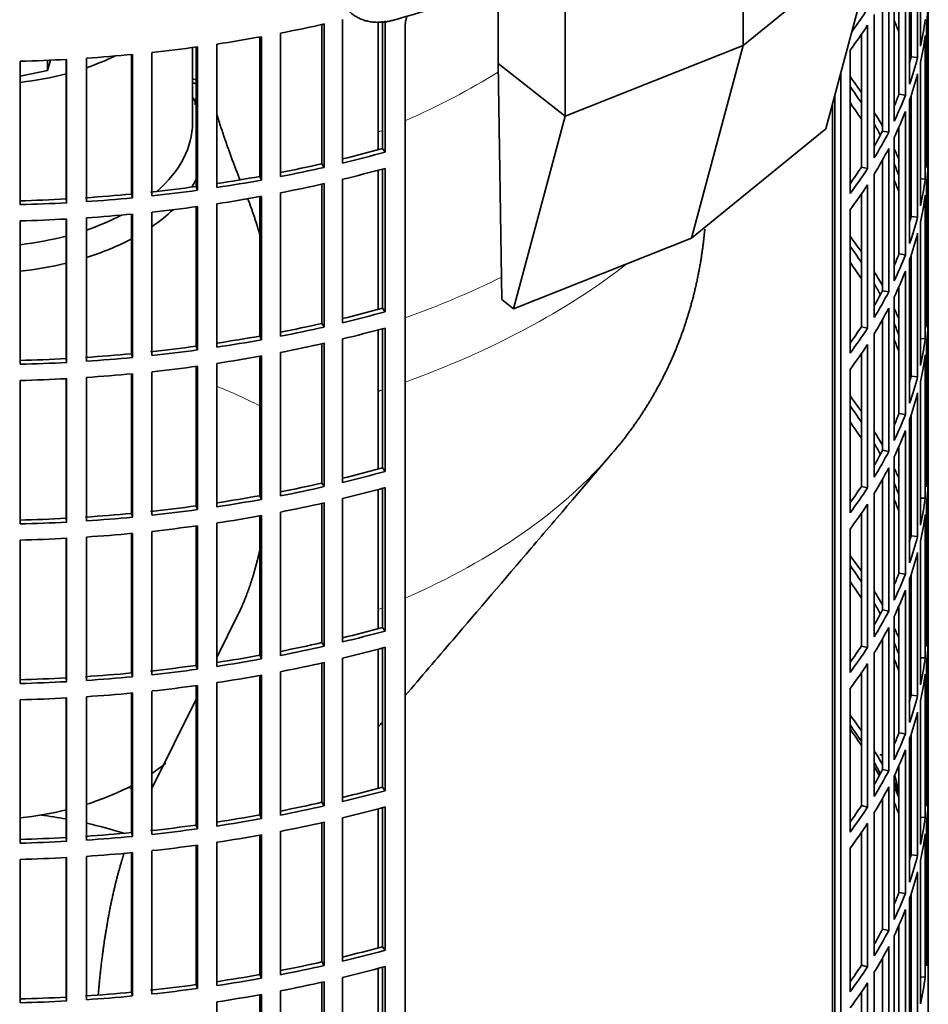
# Model space of a CAD drawing. Header units: millimetres. Extents: x 468 to 1343, y -1144 to 1322.
# Tile 6 of 27: x 1200 to 1337, y -991 to -842. Entities that reach past the tile are written whole.
import ezdxf

# ---------------------------------------------------------------- set-up
doc = ezdxf.new("R2010")
doc.units = ezdxf.units.MM
for name, color, linetype in [('M5X8_UNI7687', 7, 'Continuous'), ('VSI184-254_GIUNT', 7, 'Continuous'), ('VSI344-454_FILTR', 7, 'Continuous'), ('VSI344-454_SUPPO', 7, 'Continuous'), ('VSI344-454_TERMI', 7, 'Continuous')]:
    doc.layers.add(name, color=color, linetype=linetype)

# ---------------------------------------------------------------- blocks, each defined once
blk = doc.blocks.new('SE4')
at = {"layer": 'M5X8_UNI7687', "color": 7, "linetype": 'Continuous', "lineweight": 35}
blk.add_arc((1322.3, -959.88), 10, 0.9618, 20.2466, dxfattribs=at)
for start_param, end_param in [(2.875662, 3.13351), (1.309438, 1.74625)]:
    blk.add_ellipse((1330.47, -958.16), major_axis=(1.01, -4.83), ratio=0.279258, start_param=start_param, end_param=end_param, dxfattribs=at)
at = {"layer": 'VSI184-254_GIUNT', "color": 7, "linetype": 'Continuous', "lineweight": 35}
blk.add_line((1225.78, -857.98), (1225.78, -846.62), dxfattribs=at)
for centre, major_axis, start_param, end_param in [((1193.28, -833.49), (-32.5, 0), -4.180525, -4.017085), ((1193.28, -833.49), (-32.5, 0), 1.772095, 1.997343), ((1193.28, -860.81), (-34.5, 0), 3.431632, 3.483762), ((1193.28, -857.98), (32.5, 0), 5.699123, 6.283185), ((1193.28, -860.81), (-34.5, 0), -3.493649, -3.431632), ((1193.28, -857.98), (32.5, 0), -1.038932, -0.835386), ((1193.28, -860.81), (-34.5, 0), -3.841652, -3.683371), ((1193.28, -857.98), (32.5, 0), 4.913688, 5.138936), ((1193.28, -860.81), (-34.5, 0), -4.214307, -3.970564), ((1193.28, -860.81), (-34.5, 0), 1.760279, 1.971151), ((1193.28, -943.31), (-34.5, 0), -3.841652, -3.742751), ((1193.28, -943.31), (-34.5, 0), -4.214307, -3.970564), ((1193.28, -943.31), (-34.5, 0), 1.760279, 1.971151)]:
    blk.add_ellipse(centre, major_axis=major_axis, ratio=0.57735, start_param=start_param, end_param=end_param, dxfattribs=at)
at = {"layer": 'VSI344-454_FILTR', "color": 7, "linetype": 'Continuous', "lineweight": 35}
for p, q in [((1336.78, -985.77), (1336.78, -753.06)), ((1335.58, -846.41), (1335.58, -824.77)), ((1335.17, -848.12), (1335.17, -826.48)), ((1333.94, -852.12), (1333.94, -830.48)), ((1334.18, -848.02), (1334.18, -829.79)), ((1333.32, -853.8), (1333.32, -832.17)), ((1332.35, -853.66), (1332.35, -834.51)), ((1331.62, -857.74), (1331.62, -836.1)), ((1330.8, -859.4), (1330.8, -837.76)), ((1336.77, -860.68), (1336.77, -839.05)), ((1329.85, -859.22), (1329.85, -839.53)), ((1328.63, -863.26), (1328.63, -841.62)), ((1245.31, -864.15), (1245.31, -843.14)), ((1245.65, -864.7), (1245.65, -843.06)), ((1248.41, -864.05), (1248.41, -842.41)), ((1254.43, -861.87), (1254.43, -842.64)), ((1254.84, -862.4), (1254.84, -842.6)), ((1257.87, -1064.65), (1257.87, -843.38)), ((1327.61, -864.88), (1327.61, -843.24)), ((1336.52, -864.74), (1336.52, -843.1)), ((1235.93, -866.06), (1235.93, -845.03)), ((1236.2, -866.62), (1236.2, -844.98)), ((1239.04, -866.09), (1239.04, -844.45)), ((1326.68, -864.66), (1326.68, -844.63)), ((1336.32, -866.46), (1336.32, -844.82)), ((1226.34, -867.59), (1226.34, -846.55)), ((1226.55, -868.15), (1226.55, -846.52)), ((1229.44, -867.74), (1229.44, -846.1)), ((1209.76, -869.86), (1209.76, -848.23)), ((1216.59, -868.73), (1216.59, -847.67)), ((1216.73, -869.3), (1216.73, -847.66)), ((1219.66, -869), (1219.66, -847.36)), ((1324.97, -868.64), (1324.97, -847.01)), ((1334.18, -848.02), (1335.17, -848.12)), ((1199.78, -870.33), (1199.78, -848.69)), ((1206.72, -869.47), (1206.72, -848.41)), ((1206.79, -870.04), (1206.79, -848.41)), ((1335.58, -870.5), (1335.58, -848.86)), ((1323.6, -1025.35), (1323.6, -850.29)), ((1335.17, -872.2), (1335.17, -850.57)), ((1322.69, -1025.11), (1322.69, -853.68)), ((1332.35, -853.66), (1333.32, -853.8)), ((1334.18, -872.1), (1334.18, -853.88)), ((1333.94, -876.2), (1333.94, -854.57)), ((1333.32, -877.89), (1333.32, -856.25)), ((1332.35, -877.75), (1332.35, -858.6)), ((1329.85, -859.22), (1330.8, -859.4)), ((1331.62, -881.83), (1331.62, -860.19)), ((1336.52, -860.68), (1336.77, -860.68)), ((1254.43, -861.87), (1254.84, -862.4)), ((1330.8, -883.49), (1330.8, -861.85)), ((1336.77, -884.77), (1336.77, -863.13)), ((1245.31, -864.15), (1245.65, -864.7)), ((1326.68, -864.66), (1327.61, -864.88)), ((1329.85, -883.31), (1329.85, -863.62)), ((1235.93, -866.06), (1236.2, -866.62)), ((1254.43, -885.96), (1254.43, -864.96)), ((1254.84, -886.49), (1254.84, -864.85)), ((1328.63, -887.35), (1328.63, -865.71)), ((1226.34, -867.59), (1226.55, -868.15)), ((1245.31, -888.24), (1245.31, -867.22)), ((1245.65, -888.78), (1245.65, -867.15)), ((1248.41, -888.14), (1248.41, -866.5)), ((1327.61, -888.97), (1327.61, -867.33)), ((1335.58, -866.42), (1336.32, -866.46)), ((1336.52, -888.83), (1336.52, -867.19)), ((1216.59, -868.73), (1216.73, -869.3)), ((1235.93, -890.15), (1235.93, -869.12)), ((1236.2, -890.7), (1236.2, -869.07)), ((1239.04, -890.17), (1239.04, -868.54)), ((1326.68, -888.75), (1326.68, -868.72)), ((1336.32, -890.55), (1336.32, -868.91)), ((1206.72, -869.47), (1206.79, -870.04)), ((1226.55, -892.24), (1226.55, -870.6)), ((1229.44, -891.82), (1229.44, -870.19)), ((1216.59, -892.81), (1216.59, -871.76)), ((1216.73, -893.38), (1216.73, -871.75)), ((1219.66, -893.09), (1219.66, -871.45)), ((1226.34, -891.68), (1226.34, -870.63)), ((1324.97, -892.73), (1324.97, -871.09)), ((1199.78, -894.41), (1199.78, -872.78)), ((1206.72, -893.55), (1206.72, -872.5)), ((1206.79, -894.13), (1206.79, -872.49)), ((1209.76, -893.95), (1209.76, -872.31)), ((1334.18, -872.1), (1335.17, -872.2)), ((1335.58, -894.59), (1335.58, -872.95)), ((1335.17, -896.29), (1335.17, -874.65)), ((1332.35, -877.75), (1333.32, -877.89)), ((1334.18, -896.19), (1334.18, -877.96)), ((1333.94, -900.29), (1333.94, -878.65)), ((1333.32, -901.98), (1333.32, -880.34)), ((1329.85, -883.31), (1330.8, -883.49)), ((1332.35, -901.84), (1332.35, -882.69)), ((1331.62, -905.92), (1331.62, -884.28)), ((1336.52, -884.76), (1336.77, -884.77)), ((1254.43, -885.96), (1254.84, -886.49)), ((1330.8, -907.57), (1330.8, -885.93)), ((1245.31, -888.24), (1245.65, -888.78)), ((1329.85, -907.39), (1329.85, -887.7)), ((1336.77, -908.86), (1336.77, -887.22)), ((1254.43, -910.05), (1254.43, -889.05)), ((1254.84, -910.57), (1254.84, -888.94)), ((1326.68, -888.75), (1327.61, -888.97)), ((1328.63, -911.43), (1328.63, -889.8)), ((1235.93, -890.15), (1236.2, -890.7)), ((1245.31, -912.33), (1245.31, -891.31)), ((1245.65, -912.87), (1245.65, -891.23)), ((1248.41, -912.23), (1248.41, -890.59)), ((1327.61, -913.05), (1327.61, -891.42)), ((1335.58, -890.5), (1336.32, -890.55)), ((1336.52, -912.91), (1336.52, -891.28)), ((1216.59, -892.81), (1216.73, -893.38)), ((1226.34, -891.68), (1226.55, -892.24)), ((1239.04, -914.26), (1239.04, -892.62)), ((1326.68, -912.84), (1326.68, -892.8)), ((1206.72, -893.55), (1206.79, -894.13)), ((1229.44, -915.91), (1229.44, -894.27)), ((1235.93, -914.24), (1235.93, -893.2)), ((1236.2, -914.79), (1236.2, -893.15)), ((1336.32, -914.63), (1336.32, -893)), ((1216.59, -916.9), (1216.59, -895.85)), ((1216.73, -917.47), (1216.73, -895.83)), ((1219.66, -917.17), (1219.66, -895.54)), ((1226.34, -915.76), (1226.34, -894.72)), ((1226.55, -916.33), (1226.55, -894.69)), ((1324.97, -916.82), (1324.97, -895.18)), ((1199.78, -918.5), (1199.78, -896.86)), ((1206.72, -917.64), (1206.72, -896.58)), ((1206.79, -918.22), (1206.79, -896.58)), ((1209.76, -918.04), (1209.76, -896.4)), ((1334.18, -896.19), (1335.17, -896.29)), ((1335.58, -918.67), (1335.58, -897.03)), ((1335.17, -920.38), (1335.17, -898.74)), ((1332.35, -901.84), (1333.32, -901.98)), ((1333.94, -924.38), (1333.94, -902.74)), ((1334.18, -920.28), (1334.18, -902.05)), ((1333.32, -926.06), (1333.32, -904.43)), ((1329.85, -907.39), (1330.8, -907.57)), ((1332.35, -925.92), (1332.35, -906.77)), ((1331.62, -930), (1331.62, -908.36)), ((1336.52, -908.85), (1336.77, -908.86)), ((1254.43, -910.05), (1254.84, -910.57)), ((1330.8, -931.66), (1330.8, -910.02)), ((1329.85, -931.48), (1329.85, -911.79)), ((1336.77, -932.94), (1336.77, -911.31)), ((1245.31, -912.33), (1245.65, -912.87)), ((1254.43, -934.13), (1254.43, -913.13)), ((1254.84, -934.66), (1254.84, -913.02)), ((1326.68, -912.84), (1327.61, -913.05)), ((1235.93, -914.24), (1236.2, -914.79)), ((1248.41, -936.31), (1248.41, -914.67)), ((1328.63, -935.52), (1328.63, -913.88)), ((1335.58, -914.59), (1336.32, -914.63)), ((1226.34, -915.76), (1226.55, -916.33)), ((1245.31, -936.41), (1245.31, -915.4)), ((1245.65, -936.96), (1245.65, -915.32)), ((1327.61, -937.14), (1327.61, -915.5)), ((1336.52, -937), (1336.52, -915.36)), ((1206.72, -917.64), (1206.79, -918.22)), ((1216.59, -916.9), (1216.73, -917.47)), ((1235.93, -938.32), (1235.93, -917.29)), ((1236.2, -938.88), (1236.2, -917.24)), ((1239.04, -938.35), (1239.04, -916.71)), ((1326.68, -936.92), (1326.68, -916.89)), ((1336.32, -938.72), (1336.32, -917.08)), ((1219.66, -941.26), (1219.66, -919.62)), ((1226.34, -939.85), (1226.34, -918.81)), ((1226.55, -940.41), (1226.55, -918.78)), ((1229.44, -940), (1229.44, -918.36)), ((1324.97, -940.9), (1324.97, -919.27)), ((1199.78, -942.59), (1199.78, -920.95)), ((1206.72, -941.73), (1206.72, -920.67)), ((1206.79, -942.3), (1206.79, -920.67)), ((1209.76, -942.12), (1209.76, -920.49)), ((1216.59, -940.99), (1216.59, -919.93)), ((1216.73, -941.56), (1216.73, -919.92)), ((1334.18, -920.28), (1335.17, -920.38)), ((1335.58, -942.76), (1335.58, -921.12)), ((1335.17, -944.46), (1335.17, -922.83)), ((1332.35, -925.92), (1333.32, -926.06)), ((1333.94, -948.46), (1333.94, -926.83)), ((1334.18, -944.36), (1334.18, -926.14)), ((1333.32, -950.15), (1333.32, -928.51)), ((1329.85, -931.48), (1330.8, -931.66)), ((1332.35, -950.01), (1332.35, -930.86)), ((1331.62, -954.09), (1331.62, -932.45)), ((1336.52, -932.94), (1336.77, -932.94)), ((1254.43, -934.13), (1254.84, -934.66)), ((1330.8, -955.75), (1330.8, -934.11)), ((1329.85, -955.57), (1329.85, -935.88)), ((1336.77, -957.03), (1336.77, -935.39)), ((1245.31, -936.41), (1245.65, -936.96)), ((1254.43, -958.22), (1254.43, -937.22)), ((1254.84, -958.75), (1254.84, -937.11)), ((1326.68, -936.92), (1327.61, -937.14)), ((1235.93, -938.32), (1236.2, -938.88)), ((1248.41, -960.4), (1248.41, -938.76)), ((1328.63, -959.61), (1328.63, -937.97)), ((1335.58, -938.68), (1336.32, -938.72)), ((1226.34, -939.85), (1226.55, -940.41)), ((1245.31, -960.5), (1245.31, -939.48)), ((1245.65, -961.04), (1245.65, -939.41)), ((1327.61, -961.23), (1327.61, -939.59)), ((1336.52, -961.09), (1336.52, -939.45)), ((1206.72, -941.73), (1206.79, -942.3)), ((1216.59, -940.99), (1216.73, -941.56)), ((1235.93, -962.41), (1235.93, -941.38)), ((1236.2, -962.96), (1236.2, -941.33)), ((1239.04, -962.43), (1239.04, -940.8)), ((1326.68, -961.01), (1326.68, -940.98)), ((1336.32, -962.81), (1336.32, -941.17)), ((1226.34, -963.94), (1226.34, -942.89)), ((1226.55, -964.5), (1226.55, -942.86)), ((1229.44, -964.08), (1229.44, -942.45)), ((1324.97, -964.99), (1324.97, -943.35)), ((1206.72, -965.81), (1206.72, -944.76)), ((1206.79, -966.39), (1206.79, -944.75)), ((1209.76, -966.21), (1209.76, -944.57)), ((1216.59, -965.07), (1216.59, -944.02)), ((1216.73, -965.64), (1216.73, -944.01)), ((1219.66, -965.35), (1219.66, -943.71)), ((1334.18, -944.36), (1335.17, -944.46)), ((1199.78, -966.67), (1199.78, -945.04)), ((1335.58, -966.84), (1335.58, -945.21)), ((1335.17, -968.55), (1335.17, -946.91)), ((1332.35, -950.01), (1333.32, -950.15)), ((1334.18, -968.45), (1334.18, -950.22)), ((1333.94, -972.55), (1333.94, -950.91)), ((1333.32, -974.24), (1333.32, -952.6)), ((1332.35, -974.1), (1332.35, -954.95)), ((1329.85, -955.57), (1330.8, -955.75)), ((1331.62, -978.18), (1331.62, -956.54)), ((1254.43, -958.22), (1254.84, -958.75)), ((1330.8, -979.83), (1330.8, -958.19)), ((1336.52, -957.02), (1336.77, -957.03)), ((1336.77, -981.12), (1336.77, -959.48)), ((1245.31, -960.5), (1245.65, -961.04)), ((1254.84, -982.83), (1254.84, -961.2)), ((1326.68, -961.01), (1327.61, -961.23)), ((1329.85, -979.65), (1329.85, -959.96)), ((1235.93, -962.41), (1236.2, -962.96)), ((1254.43, -982.31), (1254.43, -961.31)), ((1328.63, -983.69), (1328.63, -962.06)), ((1226.34, -963.94), (1226.55, -964.5)), ((1245.31, -984.59), (1245.31, -963.57)), ((1245.65, -985.13), (1245.65, -963.49)), ((1248.41, -984.49), (1248.41, -962.85)), ((1327.61, -985.31), (1327.61, -963.68)), ((1335.58, -962.76), (1336.32, -962.81)), ((1336.52, -985.17), (1336.52, -963.54)), ((1216.59, -965.07), (1216.73, -965.64)), ((1235.93, -986.5), (1235.93, -965.46)), ((1236.2, -987.05), (1236.2, -965.41)), ((1239.04, -986.52), (1239.04, -964.88)), ((1326.68, -985.1), (1326.68, -965.06)), ((1336.32, -986.89), (1336.32, -965.26)), ((1206.72, -965.81), (1206.79, -966.39)), ((1226.34, -988.02), (1226.34, -966.98)), ((1226.55, -988.59), (1226.55, -966.95)), ((1229.44, -988.17), (1229.44, -966.53)), ((1209.76, -990.3), (1209.76, -968.66)), ((1216.59, -989.16), (1216.59, -968.11)), ((1216.73, -989.73), (1216.73, -968.09)), ((1219.66, -989.43), (1219.66, -967.79)), ((1324.97, -989.08), (1324.97, -967.44)), ((1334.18, -968.45), (1335.17, -968.55)), ((1199.78, -990.76), (1199.78, -969.12)), ((1206.72, -989.9), (1206.72, -968.84)), ((1206.79, -990.48), (1206.79, -968.84)), ((1335.58, -990.93), (1335.58, -969.29)), ((1335.17, -992.64), (1335.17, -971)), ((1332.35, -974.1), (1333.32, -974.24)), ((1334.18, -992.54), (1334.18, -974.31)), ((1333.94, -996.64), (1333.94, -975)), ((1333.32, -998.32), (1333.32, -976.68)), ((1332.35, -998.18), (1332.35, -979.03)), ((1329.85, -979.65), (1330.8, -979.83)), ((1331.62, -1002.26), (1331.62, -980.62)), ((1336.52, -981.11), (1336.77, -981.12)), ((1254.43, -982.31), (1254.84, -982.83)), ((1330.8, -1003.92), (1330.8, -982.28)), ((1245.31, -984.59), (1245.65, -985.13)), ((1329.85, -1003.74), (1329.85, -984.05)), ((1235.93, -986.5), (1236.2, -987.05)), ((1254.43, -1006.39), (1254.43, -985.39)), ((1254.84, -1006.92), (1254.84, -985.28)), ((1326.68, -985.1), (1327.61, -985.31)), ((1328.63, -1007.78), (1328.63, -986.14)), ((1245.31, -1008.67), (1245.31, -987.66)), ((1245.65, -1009.22), (1245.65, -987.58)), ((1248.41, -1008.57), (1248.41, -986.93)), ((1327.61, -1009.4), (1327.61, -987.76)), ((1335.58, -986.85), (1336.32, -986.89)), ((1216.59, -989.16), (1216.73, -989.73)), ((1226.34, -988.02), (1226.55, -988.59)), ((1239.04, -1010.61), (1239.04, -988.97)), ((1326.68, -1009.18), (1326.68, -989.15)), ((1336.78, -993.11), (1336.78, -988.22)), ((1206.72, -989.9), (1206.79, -990.48)), ((1229.44, -1012.26), (1229.44, -990.62)), ((1235.93, -1010.58), (1235.93, -989.55)), ((1236.2, -1011.14), (1236.2, -989.5))]:
    blk.add_line(p, q, dxfattribs=at)
for centre, major_axis, start_param, end_param in [((1193.28, -838.18), (143.5, 0), 6.223771, 6.272786), ((1193.28, -811.65), (143.5, 0), -0.404076, -0.359465), ((1193.28, -835.74), (143.5, 0), -0.129227, -0.080212), ((1193.28, -765.92), (143.5, 0), -1.246245, -1.197216), ((1193.28, -814.1), (143.5, 0), -0.40848, -0.359465), ((1193.28, -862.27), (142.5, 0), 0.219666, 0.24208), ((1193.28, -859.82), (143.5, 0), 0.190538, 0.199041), ((1193.28, -765.92), (143.5, 0), -1.316058, -1.267029), ((1193.28, -838.18), (143.5, 0), -0.129227, -0.080212), ((1193.28, -765.92), (143.5, 0), -1.385871, -1.336842), ((1193.28, -859.82), (142.5, 0), 0.149853, 0.160574), ((1193.28, -765.92), (143.5, 0), -1.455685, -1.406655), ((1193.28, -835.74), (142.5, 0), -0.161977, -0.149853), ((1193.28, -835.74), (143.5, 0), -0.199041, -0.150025), ((1193.28, -765.92), (143.5, 0), 4.757688, 4.806717), ((1193.28, -883.91), (143.5, 0), 0.37741, 0.40848), ((1193.28, -838.18), (143.5, 0), -0.199041, -0.150025), ((1193.28, -932.08), (143.5, 0), 1.336842, 1.342333), ((1193.28, -932.08), (142.5, 0), 1.33667, 1.340701), ((1193.28, -883.91), (142.5, 0), 0.359293, 0.39195), ((1193.28, -835.74), (142.5, 0), -0.24208, -0.219666), ((1193.28, -835.74), (143.5, 0), -0.268854, -0.219838), ((1193.28, -934.53), (142.5, 0), 1.33667, 1.339301), ((1193.28, -886.36), (142.5, 0), 0.359293, 0.39195), ((1193.28, -883.91), (143.5, 0), 0.312025, 0.338667), ((1193.28, -838.18), (143.5, 0), -0.268854, -0.219838), ((1193.28, -883.91), (142.5, 0), 0.297119, 0.318145), ((1193.28, -835.74), (142.5, 0), -0.318145, -0.28948), ((1193.28, -835.74), (143.5, 0), -0.338667, -0.289652), ((1193.28, -859.82), (143.5, 0), 6.223771, 6.272786), ((1193.28, -787.56), (142.5, 0), -1.17351, -1.127231), ((1193.28, -787.56), (143.5, 0), -1.176432, -1.127403), ((1193.28, -838.18), (143.5, 0), -0.338667, -0.289652), ((1193.28, -883.91), (143.5, 0), 0.248961, 0.268854), ((1193.28, -862.27), (143.5, 0), 6.223771, 6.272786), ((1193.28, -787.56), (142.5, 0), -1.243883, -1.197044), ((1193.28, -835.74), (142.5, 0), -0.39195, -0.359293), ((1193.28, -883.91), (142.5, 0), 0.219666, 0.24208), ((1193.28, -787.56), (142.5, 0), -1.314231, -1.266857), ((1193.28, -787.56), (143.5, 0), -1.246245, -1.197216), ((1193.28, -790.01), (143.5, 0), -1.176432, -1.127403), ((1193.28, -835.74), (143.5, 0), -0.40848, -0.359465), ((1193.28, -787.56), (142.5, 0), -1.386044, -1.33667), ((1193.28, -787.56), (143.5, 0), -1.316058, -1.267029), ((1193.28, -790.01), (143.5, 0), -1.246245, -1.197216), ((1193.28, -838.18), (143.5, 0), -0.40848, -0.359465), ((1193.28, -886.36), (142.5, 0), 0.219666, 0.24208), ((1193.28, -883.91), (143.5, 0), 0.190538, 0.199041), ((1193.28, -859.82), (143.5, 0), -0.129227, -0.080212), ((1193.28, -787.56), (142.5, 0), -1.455857, -1.406483), ((1193.28, -787.56), (143.5, 0), -1.385871, -1.336842), ((1193.28, -790.01), (143.5, 0), -1.316058, -1.267029), ((1193.28, -862.27), (143.5, 0), -0.129227, -0.080212), ((1193.28, -787.56), (142.5, 0), 4.757515, 4.806889), ((1193.28, -787.56), (143.5, 0), 4.757688, 4.806717), ((1193.28, -787.56), (143.5, 0), -1.455685, -1.406655), ((1193.28, -790.01), (143.5, 0), -1.385871, -1.336842), ((1193.28, -790.01), (143.5, 0), -1.455685, -1.406655), ((1193.28, -883.91), (142.5, 0), 0.149853, 0.160574), ((1193.28, -790.01), (143.5, 0), 4.757688, 4.806717), ((1193.28, -859.82), (142.5, 0), -0.161977, -0.149853), ((1193.28, -859.82), (143.5, 0), -0.199041, -0.150025), ((1193.28, -862.27), (143.5, 0), -0.199041, -0.150025), ((1193.28, -907.99), (143.5, 0), 0.37741, 0.40848), ((1193.28, -907.99), (142.5, 0), 0.359293, 0.39195), ((1193.28, -859.82), (142.5, 0), -0.24208, -0.219666), ((1193.28, -859.82), (143.5, 0), -0.268854, -0.219838), ((1193.28, -910.44), (142.5, 0), 0.359293, 0.39195), ((1193.28, -907.99), (143.5, 0), 0.312025, 0.338667), ((1193.28, -862.27), (143.5, 0), -0.268854, -0.219838), ((1193.28, -907.99), (142.5, 0), 0.297119, 0.318145), ((1193.28, -859.82), (142.5, 0), -0.318145, -0.28948), ((1193.28, -859.82), (143.5, 0), -0.338667, -0.289652), ((1193.28, -883.91), (143.5, 0), 6.223771, 6.272786), ((1193.28, -811.65), (142.5, 0), -1.17351, -1.127231), ((1193.28, -811.65), (143.5, 0), -1.176432, -1.127403), ((1193.28, -862.27), (143.5, 0), -0.338667, -0.289652), ((1193.28, -907.99), (143.5, 0), 0.248961, 0.268854), ((1193.28, -811.65), (142.5, 0), -1.243883, -1.197044), ((1193.28, -907.99), (142.5, 0), 0.219666, 0.24208), ((1193.28, -886.36), (143.5, 0), 6.223771, 6.272786), ((1193.28, -811.65), (143.5, 0), -1.246245, -1.197216), ((1193.28, -814.1), (143.5, 0), -1.176432, -1.127403), ((1193.28, -859.82), (142.5, 0), -0.39195, -0.359293), ((1193.28, -859.82), (143.5, 0), -0.40848, -0.359465), ((1193.28, -811.65), (142.5, 0), -1.314231, -1.266857), ((1193.28, -811.65), (143.5, 0), -1.316058, -1.267029), ((1193.28, -814.1), (143.5, 0), -1.246245, -1.197216), ((1193.28, -862.27), (143.5, 0), -0.40848, -0.359465), ((1193.28, -910.44), (142.5, 0), 0.219666, 0.24208), ((1193.28, -883.91), (143.5, 0), -0.129227, -0.080212), ((1193.28, -811.65), (142.5, 0), -1.455857, -1.406483), ((1193.28, -811.65), (142.5, 0), -1.386044, -1.33667), ((1193.28, -811.65), (143.5, 0), -1.385871, -1.336842), ((1193.28, -907.99), (143.5, 0), 0.190538, 0.199041), ((1193.28, -811.65), (142.5, 0), 4.757515, 4.806889), ((1193.28, -811.65), (143.5, 0), 4.757688, 4.806717), ((1193.28, -811.65), (143.5, 0), -1.455685, -1.406655), ((1193.28, -814.1), (143.5, 0), -1.316058, -1.267029), ((1193.28, -886.36), (143.5, 0), -0.129227, -0.080212), ((1193.28, -814.1), (143.5, 0), -1.455685, -1.406655), ((1193.28, -814.1), (143.5, 0), -1.385871, -1.336842), ((1193.28, -907.99), (142.5, 0), 0.149853, 0.160574), ((1193.28, -814.1), (143.5, 0), 4.757688, 4.806717), ((1193.28, -883.91), (142.5, 0), -0.161977, -0.149853), ((1193.28, -883.91), (143.5, 0), -0.199041, -0.150025), ((1193.28, -886.36), (143.5, 0), -0.199041, -0.150025), ((1193.28, -932.08), (143.5, 0), 0.37741, 0.40848), ((1193.28, -932.08), (142.5, 0), 0.359293, 0.39195), ((1193.28, -934.53), (142.5, 0), 0.359293, 0.39195), ((1193.28, -883.91), (142.5, 0), -0.24208, -0.219666), ((1193.28, -883.91), (143.5, 0), -0.268854, -0.219838), ((1193.28, -932.08), (143.5, 0), 0.312025, 0.338667), ((1193.28, -886.36), (143.5, 0), -0.268854, -0.219838), ((1193.28, -932.08), (142.5, 0), 0.297119, 0.318145), ((1193.28, -883.91), (142.5, 0), -0.318145, -0.28948), ((1193.28, -883.91), (143.5, 0), -0.338667, -0.289652), ((1193.28, -907.99), (143.5, 0), 6.223771, 6.272786), ((1193.28, -835.74), (142.5, 0), -1.17351, -1.127231), ((1193.28, -835.74), (143.5, 0), -1.176432, -1.127403), ((1193.28, -886.36), (143.5, 0), -0.338667, -0.289652), ((1193.28, -932.08), (143.5, 0), 0.248961, 0.268854), ((1193.28, -910.44), (143.5, 0), 6.223771, 6.272786), ((1193.28, -835.74), (142.5, 0), -1.243883, -1.197044), ((1193.28, -835.74), (143.5, 0), -1.246245, -1.197216), ((1193.28, -838.18), (143.5, 0), -1.176432, -1.127403), ((1193.28, -883.91), (142.5, 0), -0.39195, -0.359293), ((1193.28, -883.91), (143.5, 0), -0.40848, -0.359465), ((1193.28, -932.08), (142.5, 0), 0.219666, 0.24208), ((1193.28, -835.74), (142.5, 0), -1.314231, -1.266857), ((1193.28, -835.74), (143.5, 0), -1.316058, -1.267029), ((1193.28, -934.53), (142.5, 0), 0.219666, 0.24208), ((1193.28, -907.99), (143.5, 0), -0.129227, -0.080212), ((1193.28, -835.74), (142.5, 0), -1.386044, -1.33667), ((1193.28, -835.74), (143.5, 0), -1.385871, -1.336842), ((1193.28, -838.18), (143.5, 0), -1.246245, -1.197216), ((1193.28, -886.36), (143.5, 0), -0.40848, -0.359465), ((1193.28, -932.08), (143.5, 0), 0.190538, 0.199041), ((1193.28, -835.74), (142.5, 0), 4.757515, 4.806889), ((1193.28, -835.74), (142.5, 0), -1.455857, -1.406483), ((1193.28, -835.74), (143.5, 0), -1.455685, -1.406655), ((1193.28, -838.18), (143.5, 0), -1.316058, -1.267029), ((1193.28, -910.44), (143.5, 0), -0.129227, -0.080212), ((1193.28, -835.74), (143.5, 0), 4.757688, 4.806717), ((1193.28, -838.18), (143.5, 0), -1.385871, -1.336842), ((1193.28, -932.08), (142.5, 0), 0.149853, 0.160574), ((1193.28, -838.18), (143.5, 0), 4.757688, 4.806717), ((1193.28, -838.18), (143.5, 0), -1.455685, -1.406655), ((1193.28, -907.99), (142.5, 0), -0.161977, -0.149853), ((1193.28, -907.99), (143.5, 0), -0.199041, -0.150025), ((1193.28, -956.17), (143.5, 0), 0.37741, 0.40848), ((1193.28, -910.44), (143.5, 0), -0.199041, -0.150025), ((1193.28, -956.17), (142.5, 0), 0.359293, 0.39195), ((1193.28, -907.99), (142.5, 0), -0.24208, -0.219666), ((1193.28, -907.99), (143.5, 0), -0.268854, -0.219838), ((1193.28, -958.62), (142.5, 0), 0.359293, 0.39195), ((1193.28, -910.44), (143.5, 0), -0.268854, -0.219838), ((1193.28, -956.17), (143.5, 0), 0.312025, 0.338667), ((1193.28, -956.17), (142.5, 0), 0.297119, 0.318145), ((1193.28, -907.99), (142.5, 0), -0.318145, -0.28948), ((1193.28, -907.99), (143.5, 0), -0.338667, -0.289652), ((1193.28, -932.08), (143.5, 0), 6.223771, 6.272786), ((1193.28, -859.82), (142.5, 0), -1.17351, -1.127231), ((1193.28, -910.44), (143.5, 0), -0.338667, -0.289652), ((1193.28, -956.17), (143.5, 0), 0.248961, 0.268854), ((1193.28, -859.82), (143.5, 0), -1.176432, -1.127403), ((1193.28, -934.53), (143.5, 0), 6.223771, 6.272786), ((1193.28, -859.82), (142.5, 0), -1.243883, -1.197044), ((1193.28, -859.82), (143.5, 0), -1.246245, -1.197216), ((1193.28, -862.27), (143.5, 0), -1.176432, -1.127403), ((1193.28, -907.99), (142.5, 0), -0.39195, -0.359293), ((1193.28, -907.99), (143.5, 0), -0.40848, -0.359465), ((1193.28, -956.17), (142.5, 0), 0.219666, 0.24208), ((1193.28, -859.82), (142.5, 0), -1.314231, -1.266857), ((1193.28, -859.82), (143.5, 0), -1.316058, -1.267029), ((1193.28, -958.62), (142.5, 0), 0.219666, 0.24208), ((1193.28, -932.08), (143.5, 0), -0.129227, -0.080212), ((1193.28, -859.82), (142.5, 0), -1.386044, -1.33667), ((1193.28, -859.82), (143.5, 0), -1.385871, -1.336842), ((1193.28, -862.27), (143.5, 0), -1.246245, -1.197216), ((1193.28, -910.44), (143.5, 0), -0.40848, -0.359465), ((1193.28, -956.17), (143.5, 0), 0.190538, 0.199041), ((1193.28, -859.82), (142.5, 0), 4.757515, 4.806889), ((1193.28, -859.82), (142.5, 0), -1.455857, -1.406483), ((1193.28, -859.82), (143.5, 0), -1.455685, -1.406655), ((1193.28, -862.27), (143.5, 0), -1.316058, -1.267029), ((1193.28, -934.53), (143.5, 0), -0.129227, -0.080212), ((1193.28, -859.82), (143.5, 0), 4.757688, 4.806717), ((1193.28, -862.27), (143.5, 0), -1.385871, -1.336842), ((1193.28, -956.17), (142.5, 0), 0.149853, 0.160574), ((1193.28, -862.27), (143.5, 0), 4.757688, 4.806717), ((1193.28, -862.27), (143.5, 0), -1.455685, -1.406655), ((1193.28, -932.08), (142.5, 0), -0.161977, -0.149853), ((1193.28, -932.08), (143.5, 0), -0.199041, -0.150025), ((1193.28, -980.25), (143.5, 0), 0.37741, 0.40848), ((1193.28, -934.53), (143.5, 0), -0.199041, -0.150025), ((1193.28, -980.25), (142.5, 0), 0.359293, 0.39195), ((1193.28, -932.08), (142.5, 0), -0.24208, -0.219666), ((1193.28, -932.08), (143.5, 0), -0.268854, -0.219838), ((1193.28, -980.25), (143.5, 0), 0.312025, 0.338667), ((1193.28, -934.53), (143.5, 0), -0.268854, -0.219838), ((1193.28, -980.25), (142.5, 0), 0.297119, 0.318145), ((1193.28, -932.08), (142.5, 0), -0.318145, -0.28948), ((1193.28, -932.08), (143.5, 0), -0.338667, -0.289652), ((1193.28, -883.91), (142.5, 0), -1.17351, -1.127231), ((1193.28, -934.53), (143.5, 0), -0.338667, -0.289652), ((1193.28, -980.25), (143.5, 0), 0.248961, 0.268854), ((1193.28, -956.17), (143.5, 0), 6.223771, 6.272786), ((1193.28, -883.91), (143.5, 0), -1.176432, -1.127403), ((1193.28, -958.62), (143.5, 0), 6.223771, 6.272786), ((1193.28, -883.91), (142.5, 0), -1.243883, -1.197044), ((1193.28, -883.91), (143.5, 0), -1.246245, -1.197216), ((1193.28, -886.36), (143.5, 0), -1.176432, -1.127403), ((1193.28, -932.08), (142.5, 0), -0.39195, -0.359293), ((1193.28, -932.08), (143.5, 0), -0.40848, -0.359465), ((1193.28, -980.25), (142.5, 0), 0.219666, 0.24208), ((1193.28, -883.91), (142.5, 0), -1.314231, -1.266857), ((1193.28, -883.91), (142.5, 0), -1.386044, -1.33667), ((1193.28, -883.91), (143.5, 0), -1.316058, -1.267029), ((1193.28, -886.36), (143.5, 0), -1.246245, -1.197216), ((1193.28, -934.53), (143.5, 0), -0.40848, -0.359465), ((1193.28, -980.25), (143.5, 0), 0.190538, 0.199041), ((1193.28, -956.17), (143.5, 0), -0.129227, -0.080212), ((1193.28, -883.91), (142.5, 0), -1.455857, -1.406483), ((1193.28, -883.91), (143.5, 0), -1.455685, -1.406655), ((1193.28, -883.91), (143.5, 0), -1.385871, -1.336842), ((1193.28, -886.36), (143.5, 0), -1.316058, -1.267029), ((1193.28, -958.62), (143.5, 0), -0.129227, -0.080212), ((1193.28, -883.91), (142.5, 0), 4.757515, 4.806889), ((1193.28, -883.91), (143.5, 0), 4.757688, 4.806717), ((1193.28, -886.36), (143.5, 0), -1.385871, -1.336842), ((1193.28, -980.25), (142.5, 0), 0.149853, 0.160574), ((1193.28, -886.36), (143.5, 0), -1.455685, -1.406655), ((1193.28, -956.17), (142.5, 0), -0.160574, -0.149853), ((1193.28, -956.17), (143.5, 0), -0.199041, -0.150025), ((1193.28, -886.36), (143.5, 0), 4.757688, 4.806717), ((1193.28, -958.62), (143.5, 0), -0.199041, -0.150025), ((1193.28, -956.17), (142.5, 0), -0.24208, -0.219666), ((1193.28, -956.17), (143.5, 0), -0.268854, -0.219838), ((1193.28, -958.62), (143.5, 0), -0.268854, -0.219838), ((1193.28, -956.17), (142.5, 0), -0.318145, -0.28948), ((1193.28, -956.17), (143.5, 0), -0.338667, -0.289652), ((1193.28, -980.25), (143.5, 0), 6.223771, 6.272786), ((1193.28, -907.99), (142.5, 0), -1.17351, -1.127231), ((1193.28, -907.99), (143.5, 0), -1.176432, -1.127403), ((1193.28, -958.62), (143.5, 0), -0.338667, -0.289652), ((1193.28, -907.99), (142.5, 0), -1.243883, -1.197044), ((1193.28, -907.99), (142.5, 0), -1.314231, -1.266857), ((1193.28, -907.99), (143.5, 0), -1.246245, -1.197216), ((1193.28, -910.44), (143.5, 0), -1.176432, -1.127403), ((1193.28, -956.17), (142.5, 0), -0.39195, -0.359293), ((1193.28, -956.17), (143.5, 0), -0.40848, -0.359465), ((1193.28, -907.99), (143.5, 0), -1.316058, -1.267029), ((1193.28, -910.44), (143.5, 0), -1.246245, -1.197216), ((1193.28, -958.62), (143.5, 0), -0.40848, -0.359465), ((1193.28, -980.25), (143.5, 0), -0.129227, -0.080212), ((1193.28, -907.99), (142.5, 0), -1.455857, -1.406483), ((1193.28, -907.99), (142.5, 0), -1.386044, -1.33667), ((1193.28, -907.99), (143.5, 0), -1.385871, -1.336842), ((1193.28, -907.99), (142.5, 0), 4.757515, 4.806889), ((1193.28, -907.99), (143.5, 0), 4.757688, 4.806717), ((1193.28, -907.99), (143.5, 0), -1.455685, -1.406655), ((1193.28, -910.44), (143.5, 0), -1.316058, -1.267029)]:
    blk.add_ellipse(centre, major_axis=major_axis, ratio=0.57735, start_param=start_param, end_param=end_param, dxfattribs=at)
for points, knots in [([(1257.87, -843.38), (1257.87, -843.32), (1257.87, -843.2), (1257.88, -843.02), (1257.9, -842.83), (1257.93, -842.65), (1257.97, -842.47), (1258.02, -842.28), (1258.07, -842.09), (1258.12, -841.94), (1258.15, -841.86), (1258.16, -841.83)], [0, 0, 0, 0, 0.027983, 0.0557899, 0.0834734, 0.1110867, 0.1386835, 0.1663177, 0.1940428, 0.2219119, 0.2331855, 0.2331855, 0.2331855, 0.2331855]), ([(1336.78, -988.22), (1336.78, -988.27), (1336.78, -988.38), (1336.78, -988.49), (1336.77, -988.51), (1336.77, -988.28), (1336.77, -987.87), (1336.77, -987.33), (1336.77, -986.79), (1336.78, -986.36), (1336.78, -986.02), (1336.78, -985.85), (1336.78, -985.77)], [0, 0, 0, 0, 0.064066, 0.126815, 0.254692, 0.378277, 0.50107, 0.625893, 0.749447, 0.833633, 0.916759, 1, 1, 1, 1]), ([(1336.77, -986.99), (1336.77, -987.08), (1336.77, -987.29), (1336.78, -987.63), (1336.78, -987.97), (1336.78, -988.13), (1336.78, -988.22)], [0.6954056, 0.6954056, 0.6954056, 0.6954056, 0.7494469, 0.8336333, 0.9167592, 1, 1, 1, 1])]:
    blk.add_open_spline(points, degree=3, knots=knots, dxfattribs=at)
at = {"layer": 'VSI344-454_SUPPO', "color": 7, "linetype": 'Continuous', "lineweight": 35}
for p, q in [((1253.76, -862.06), (1253.76, -842.7)), ((1203.89, -850.07), (1204.36, -848.53)), ((1203.89, -850.07), (1203.89, -848.55)), ((1199.78, -850.94), (1203.89, -850.07)), ((1226.14, -855.21), (1226.34, -854.28)), ((1322.31, -1029.26), (1322.31, -855.1)), ((1253.76, -886.14), (1253.76, -865.14)), ((1253.76, -910.23), (1253.76, -889.23)), ((1289.04, -907.85), (1289.45, -907.4)), ((1283.11, -914.86), (1289.09, -907.84)), ((1253.76, -934.32), (1253.76, -913.32)), ((1229.44, -938.66), (1232.66, -932.14)), ((1253.76, -958.4), (1253.76, -937.4)), ((1219.66, -958.41), (1226.34, -944.93)), ((1253.76, -982.49), (1253.76, -961.49)), ((1253.76, -1006.58), (1253.76, -985.58))]:
    blk.add_line(p, q, dxfattribs=at)
at = {"layer": 'VSI344-454_SUPPO', "color": 4, "linetype": 'Continuous', "lineweight": 9}
for centre, major_axis, start_param, end_param in [((1193.28, -808.41), (106.99, 0), -0.922642, -0.744899), ((1193.28, -808.41), (106.99, 0), -0.96998, -0.962313), ((1193.28, -837.33), (122, 0), 5.270305, 5.645632), ((1193.28, -827.65), (122, 0), -1.012881, -0.865102), ((1193.28, -927.89), (63.54, 0), 0.834953, 0.965361), ((1193.28, -837.33), (122, 0), -1.052104, -1.045723), ((1193.28, -880.6), (106.8, 0), 5.361828, 5.825526), ((1193.28, -880.6), (106.8, 0), -0.968818, -0.961131), ((1193.28, -930.48), (68.63, 0), -0.492178, -0.487557), ((1193.28, -980.67), (45, 0), 1.026301, 1.039996)]:
    blk.add_ellipse(centre, major_axis=major_axis, ratio=0.57735, start_param=start_param, end_param=end_param, dxfattribs=at)
at = {"layer": 'VSI344-454_SUPPO', "color": 7, "linetype": 'Continuous', "lineweight": 35}
for centre, major_axis, start_param, end_param in [((1193.28, -880.6), (106.8, 0), -0.457659, -0.453595), ((1193.28, -980.87), (-142.5, 0), 3.500885, 3.533543), ((1193.28, -980.87), (-142.5, 0), 3.442607, 3.459738), ((1193.28, -987.81), (-45, 0), 4.408949, 4.496203), ((1193.28, -987.81), (-45, 0), 4.198439, 4.337394), ((1193.28, -980.87), (-142.5, 0), 3.292267, 3.302166)]:
    blk.add_ellipse(centre, major_axis=major_axis, ratio=0.57735, start_param=start_param, end_param=end_param, dxfattribs=at)
for points, degree in [([(1229.42, -856.65), (1231.06, -861.87), (1232.95, -866.6)], 2), ([(1253.91, -949.04), (1254.08, -948.84), (1254.26, -948.63), (1254.43, -948.43)], 3)]:
    blk.add_open_spline(points, degree=degree, dxfattribs=at)
for points, degree, knots in [([(1234.08, -869.36), (1234.86, -871.33), (1235.52, -873.49), (1235.75, -874.26), (1235.97, -875.04)], 2, [0.047479, 0.047479, 0.047479, 0.25, 0.25, 0.3209851, 0.3209851, 0.3209851]), ([(1303.06, -874), (1302.84, -876.46), (1302.44, -878.86), (1301.54, -884.31), (1299.76, -889.36), (1297.98, -894.42), (1295.34, -899.01), (1292.72, -903.59), (1289.28, -907.62)], 2, [0.1395028, 0.1395028, 0.1395028, 0.25, 0.25, 0.5, 0.5, 0.75, 0.75, 1, 1, 1]), ([(1257.87, -944.41), (1260.23, -941.65), (1266.39, -934.44), (1274.83, -924.55), (1281, -917.33), (1283.11, -914.86)], 3, [0.1202731, 0.1202731, 0.1202731, 0.1202731, 0.3333333, 0.6666667, 0.8362131, 0.8362131, 0.8362131, 0.8362131]), ([(1236.01, -922.11), (1235.56, -924.14), (1235.02, -925.98), (1234, -929.45), (1232.66, -932.14)], 2, [0.6182412, 0.6182412, 0.6182412, 0.75, 0.75, 1, 1, 1]), ([(1215.48, -968.11), (1215.23, -968.88), (1215, -969.67), (1213.67, -974.19), (1212.77, -979.63), (1212, -984.26), (1211.56, -989.49)], 2, [0.2059093, 0.2059093, 0.2059093, 0.25, 0.25, 0.5, 0.5, 0.7128914, 0.7128914, 0.7128914])]:
    blk.add_open_spline(points, degree=degree, knots=knots, dxfattribs=at)
at = {"layer": 'VSI344-454_TERMI', "color": 7, "linetype": 'Continuous', "lineweight": 35}
for p, q in [((1308.85, -846.33), (1308.85, -817.75)), ((1282, -856.99), (1282, -829.43)), ((1308.85, -846.33), (1329.09, -829.8)), ((1329.09, -829.8), (1321.3, -858.86)), ((1271.91, -849), (1271.91, -840.7)), ((1282, -856.99), (1308.85, -846.33)), ((1308.85, -846.33), (1301.07, -875.38)), ((1271.91, -849), (1282, -856.99)), ((1272.45, -884.65), (1271.91, -849)), ((1282, -856.99), (1274.22, -886.04)), ((1321.3, -858.86), (1301.07, -875.38)), ((1301.07, -875.38), (1274.22, -886.04)), ((1274.22, -886.04), (1272.45, -884.65))]:
    blk.add_line(p, q, dxfattribs=at)
blk.add_ellipse((1193.28, -767.35), major_axis=(144.5, 0), ratio=0.57735, start_param=-1.121039, end_param=-1.027077, dxfattribs=at)
blk.add_open_spline([(1247.87, -837.25), (1247.87, -837.33), (1247.87, -837.49), (1247.89, -837.73), (1247.91, -837.96), (1247.94, -838.19), (1247.98, -838.42), (1248.03, -838.64), (1248.09, -838.87), (1248.15, -839.08), (1248.23, -839.3), (1248.31, -839.51), (1248.4, -839.71), (1248.57, -840.05), (1248.84, -840.49), (1249.26, -841), (1249.75, -841.47), (1250.3, -841.87), (1250.9, -842.2), (1251.55, -842.47), (1252.24, -842.66), (1252.89, -842.77), (1253.48, -842.81), (1253.99, -842.82), (1254.51, -842.79), (1255.04, -842.72), (1255.57, -842.62), (1255.92, -842.53), (1256.1, -842.48)], degree=3, knots=[0, 0, 0, 0, 0.020995, 0.041891, 0.062709, 0.083472, 0.104202, 0.124923, 0.145657, 0.166425, 0.187252, 0.208159, 0.229169, 0.250303, 0.312364, 0.374597, 0.437423, 0.499974, 0.562512, 0.625346, 0.687554, 0.749624, 0.791753, 0.833484, 0.874994, 0.916463, 0.958072, 1, 1, 1, 1], dxfattribs=at)

msp = doc.modelspace()

# ---------------------------------------------------------------- block references
msp.add_blockref('SE4', (0, 0))

doc.saveas('drawing.dxf')
